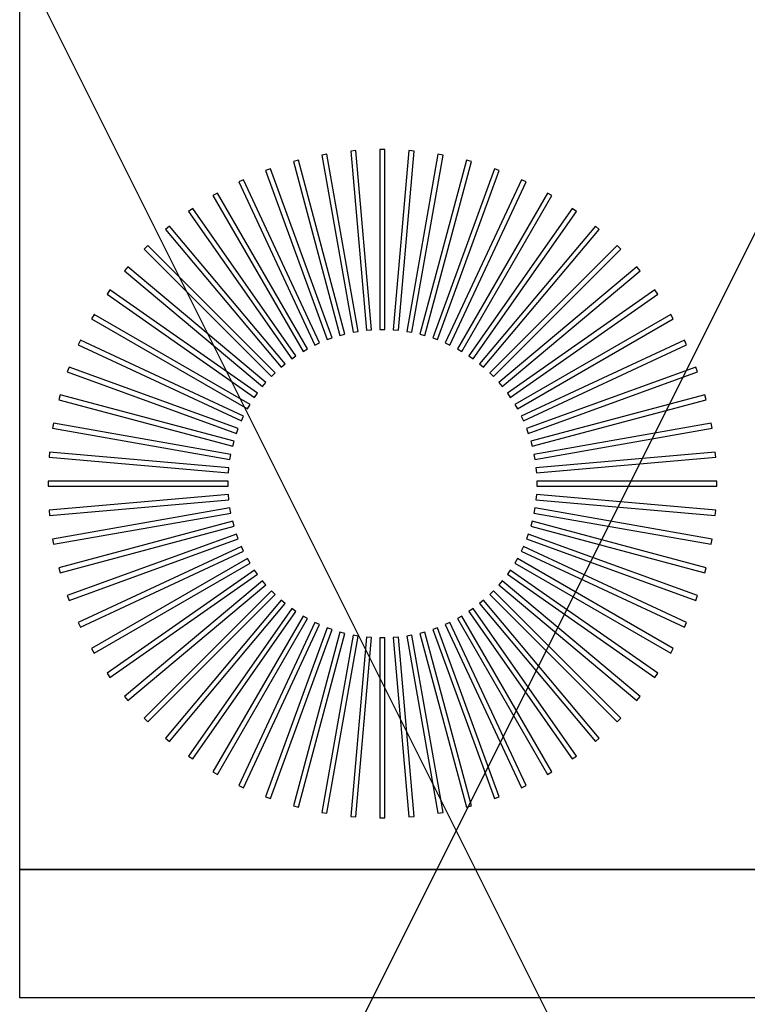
# Model space of a CAD drawing. Header units: millimetres. Extents: x -11575 to 52845, y -36266 to 23021.
# Tile 163 of 184: x 50505 to 50788, y 14214 to 14598. Entities that reach past the tile are written whole.
import ezdxf

# ---------------------------------------------------------------- set-up
doc = ezdxf.new("R2010")
doc.units = ezdxf.units.MM
doc.header["$MEASUREMENT"] = 0
doc.layers.add('GREY SCALE', color=9, linetype='Continuous', true_color=0x808080)
doc.layers.add('GREYSCALE', color=9, linetype='Continuous', lineweight=0, true_color=0x808080)

# ---------------------------------------------------------------- blocks, each defined once
blk = doc.blocks.new('FLOOR PLAN')
at = {"layer": 'GREYSCALE', "color": 0, "lineweight": -2, "ltscale": 125}
for p, q in [((20176.39, 15278.36), (21172.83, 13284.48)), ((20176.39, 13284.48), (21172.83, 15278.36))]:
    blk.add_line(p, q, dxfattribs=at)
at = {"layer": 'GREYSCALE', "color": 0, "lineweight": -2}
for p, q in [((20504.5, 14266.31), (20504.5, 14968.01)), ((20624.2, 14545.18), (20622.23, 14544.83)), ((20624.2, 14545.18, 902.48), (20622.23, 14544.83, 902.48)), ((20622.23, 14544.83), (20634.41, 14475.73)), ((20622.23, 14544.83, 902.48), (20634.41, 14475.73, 902.48)), ((20636.38, 14476.08), (20624.2, 14545.18)), ((20636.38, 14476.08, 902.48), (20624.2, 14545.18, 902.48)), ((20635.48, 14546.58), (20633.49, 14546.4)), ((20635.48, 14546.58, 902.48), (20633.49, 14546.4, 902.48)), ((20633.49, 14546.4), (20639.6, 14476.5)), ((20633.49, 14546.4, 902.48), (20639.6, 14476.5, 902.48)), ((20641.6, 14476.68), (20635.48, 14546.58)), ((20641.6, 14476.68, 902.48), (20635.48, 14546.58, 902.48)), ((20646.84, 14546.99), (20644.84, 14546.99)), ((20644.84, 14546.99), (20644.84, 14476.82)), ((20646.84, 14546.99, 902.48), (20644.84, 14546.99, 902.48)), ((20644.84, 14546.99, 902.48), (20644.84, 14476.82, 902.48)), ((20646.84, 14476.82), (20646.84, 14546.99)), ((20646.84, 14476.82, 902.48), (20646.84, 14546.99, 902.48)), ((20656.2, 14546.58), (20650.09, 14476.68)), ((20656.2, 14546.58, 902.48), (20650.09, 14476.68, 902.48)), ((20652.08, 14476.5), (20658.2, 14546.4)), ((20652.08, 14476.5, 902.48), (20658.2, 14546.4, 902.48)), ((20667.48, 14545.18), (20655.3, 14476.08)), ((20667.48, 14545.18, 902.48), (20655.3, 14476.08, 902.48)), ((20658.2, 14546.4), (20656.2, 14546.58)), ((20658.2, 14546.4, 902.48), (20656.2, 14546.58, 902.48)), ((20657.27, 14475.73), (20669.46, 14544.83)), ((20657.27, 14475.73, 902.48), (20669.46, 14544.83, 902.48)), ((20669.46, 14544.83), (20667.48, 14545.18)), ((20669.46, 14544.83, 902.48), (20667.48, 14545.18, 902.48)), ((20602.21, 14539.47), (20600.33, 14538.79)), ((20602.21, 14539.47, 902.48), (20600.33, 14538.79, 902.48)), ((20626.21, 14473.53), (20602.21, 14539.47)), ((20626.21, 14473.53, 902.48), (20602.21, 14539.47, 902.48)), ((20613.08, 14542.81), (20611.15, 14542.29)), ((20613.08, 14542.81, 902.48), (20611.15, 14542.29, 902.48)), ((20611.15, 14542.29), (20629.31, 14474.51)), ((20611.15, 14542.29, 902.48), (20629.31, 14474.51, 902.48)), ((20631.24, 14475.03), (20613.08, 14542.81)), ((20631.24, 14475.03, 902.48), (20613.08, 14542.81, 902.48)), ((20678.6, 14542.81), (20660.44, 14475.03)), ((20678.6, 14542.81, 902.48), (20660.44, 14475.03, 902.48)), ((20662.38, 14474.51), (20680.54, 14542.29)), ((20662.38, 14474.51, 902.48), (20680.54, 14542.29, 902.48)), ((20689.47, 14539.47), (20665.47, 14473.53)), ((20689.47, 14539.47, 902.48), (20665.47, 14473.53, 902.48)), ((20680.54, 14542.29), (20678.6, 14542.81)), ((20680.54, 14542.29, 902.48), (20678.6, 14542.81, 902.48)), ((20691.35, 14538.79), (20689.47, 14539.47)), ((20691.35, 14538.79, 902.48), (20689.47, 14539.47, 902.48)), ((20600.33, 14538.79), (20624.33, 14472.85)), ((20600.33, 14538.79, 902.48), (20624.33, 14472.85, 902.48)), ((20667.35, 14472.85), (20691.35, 14538.79)), ((20667.35, 14472.85, 902.48), (20691.35, 14538.79, 902.48)), ((20591.68, 14535.2), (20589.86, 14534.35)), ((20591.68, 14535.2, 902.48), (20589.86, 14534.35, 902.48)), ((20589.86, 14534.35), (20619.51, 14470.76)), ((20589.86, 14534.35, 902.48), (20619.51, 14470.76, 902.48)), ((20621.33, 14471.61), (20591.68, 14535.2)), ((20621.33, 14471.61, 902.48), (20591.68, 14535.2, 902.48)), ((20700.01, 14535.2), (20670.35, 14471.61)), ((20700.01, 14535.2, 902.48), (20670.35, 14471.61, 902.48)), ((20672.17, 14470.76), (20701.82, 14534.35)), ((20672.17, 14470.76, 902.48), (20701.82, 14534.35, 902.48)), ((20701.82, 14534.35), (20700.01, 14535.2)), ((20701.82, 14534.35, 902.48), (20700.01, 14535.2, 902.48)), ((20581.55, 14530.03), (20579.82, 14529.03)), ((20581.55, 14530.03, 902.48), (20579.82, 14529.03, 902.48)), ((20579.82, 14529.03), (20614.9, 14468.26)), ((20579.82, 14529.03, 902.48), (20614.9, 14468.26, 902.48)), ((20616.64, 14469.26), (20581.55, 14530.03)), ((20616.64, 14469.26, 902.48), (20581.55, 14530.03, 902.48)), ((20710.13, 14530.03), (20675.05, 14469.26)), ((20710.13, 14530.03, 902.48), (20675.05, 14469.26, 902.48)), ((20676.78, 14468.26), (20711.87, 14529.03)), ((20676.78, 14468.26, 902.48), (20711.87, 14529.03, 902.48)), ((20711.87, 14529.03), (20710.13, 14530.03)), ((20711.87, 14529.03, 902.48), (20710.13, 14530.03, 902.48)), ((20571.92, 14523.99), (20570.27, 14522.84)), ((20571.92, 14523.99, 902.48), (20570.27, 14522.84, 902.48)), ((20570.27, 14522.84), (20610.52, 14465.37)), ((20570.27, 14522.84, 902.48), (20610.52, 14465.37, 902.48)), ((20612.16, 14466.52), (20571.92, 14523.99)), ((20612.16, 14466.52, 902.48), (20571.92, 14523.99, 902.48)), ((20719.77, 14523.99), (20679.52, 14466.52)), ((20719.77, 14523.99, 902.48), (20679.52, 14466.52, 902.48)), ((20681.16, 14465.37), (20721.41, 14522.84)), ((20681.16, 14465.37, 902.48), (20721.41, 14522.84, 902.48)), ((20721.41, 14522.84), (20719.77, 14523.99)), ((20721.41, 14522.84, 902.48), (20719.77, 14523.99, 902.48)), ((20562.84, 14517.14), (20561.31, 14515.85)), ((20562.84, 14517.14, 902.48), (20561.31, 14515.85, 902.48)), ((20607.95, 14463.39), (20562.84, 14517.14)), ((20607.95, 14463.39, 902.48), (20562.84, 14517.14, 902.48)), ((20728.84, 14517.14), (20683.73, 14463.39)), ((20728.84, 14517.14, 902.48), (20683.73, 14463.39, 902.48)), ((20730.37, 14515.85), (20728.84, 14517.14)), ((20730.37, 14515.85, 902.48), (20728.84, 14517.14, 902.48)), ((20561.31, 14515.85), (20606.41, 14462.1)), ((20561.31, 14515.85, 902.48), (20606.41, 14462.1, 902.48)), ((20685.27, 14462.1), (20730.37, 14515.85)), ((20685.27, 14462.1, 902.48), (20730.37, 14515.85, 902.48)), ((20554.4, 14509.53), (20552.99, 14508.11)), ((20554.4, 14509.53, 902.48), (20552.99, 14508.11, 902.48)), ((20604.02, 14459.91), (20554.4, 14509.53)), ((20604.02, 14459.91, 902.48), (20554.4, 14509.53, 902.48)), ((20737.28, 14509.53), (20687.66, 14459.91)), ((20737.28, 14509.53, 902.48), (20687.66, 14459.91, 902.48)), ((20738.7, 14508.11), (20737.28, 14509.53)), ((20738.7, 14508.11, 902.48), (20737.28, 14509.53, 902.48)), ((20552.99, 14508.11), (20602.6, 14458.49)), ((20552.99, 14508.11, 902.48), (20602.6, 14458.49, 902.48)), ((20689.08, 14458.49), (20738.7, 14508.11)), ((20689.08, 14458.49, 902.48), (20738.7, 14508.11, 902.48)), ((20546.66, 14501.2), (20545.37, 14499.67)), ((20546.66, 14501.2, 902.48), (20545.37, 14499.67, 902.48)), ((20600.41, 14456.1), (20546.66, 14501.2)), ((20600.41, 14456.1, 902.48), (20546.66, 14501.2, 902.48)), ((20745.02, 14501.2), (20691.27, 14456.1)), ((20745.02, 14501.2, 902.48), (20691.27, 14456.1, 902.48)), ((20746.31, 14499.67), (20745.02, 14501.2)), ((20746.31, 14499.67, 902.48), (20745.02, 14501.2, 902.48)), ((20545.37, 14499.67), (20599.12, 14454.56)), ((20545.37, 14499.67, 902.48), (20599.12, 14454.56, 902.48)), ((20692.56, 14454.56), (20746.31, 14499.67)), ((20692.56, 14454.56, 902.48), (20746.31, 14499.67, 902.48)), ((20539.67, 14492.24), (20538.52, 14490.6)), ((20539.67, 14492.24, 902.48), (20538.52, 14490.6, 902.48)), ((20538.52, 14490.6), (20596, 14450.35)), ((20538.52, 14490.6, 902.48), (20596, 14450.35, 902.48)), ((20597.15, 14451.99), (20539.67, 14492.24)), ((20597.15, 14451.99, 902.48), (20539.67, 14492.24, 902.48)), ((20752.01, 14492.24), (20694.53, 14451.99)), ((20752.01, 14492.24, 902.48), (20694.53, 14451.99, 902.48)), ((20695.68, 14450.35), (20753.16, 14490.6)), ((20695.68, 14450.35, 902.48), (20753.16, 14490.6, 902.48)), ((20753.16, 14490.6), (20752.01, 14492.24)), ((20753.16, 14490.6, 902.48), (20752.01, 14492.24, 902.48)), ((20533.49, 14482.7), (20532.48, 14480.96)), ((20533.49, 14482.7, 902.48), (20532.48, 14480.96, 902.48)), ((20594.26, 14447.61), (20533.49, 14482.7)), ((20594.26, 14447.61, 902.48), (20533.49, 14482.7, 902.48)), ((20758.2, 14482.7), (20697.43, 14447.61)), ((20758.2, 14482.7, 902.48), (20697.43, 14447.61, 902.48)), ((20759.2, 14480.96), (20758.2, 14482.7)), ((20759.2, 14480.96, 902.48), (20758.2, 14482.7, 902.48)), ((20532.48, 14480.96), (20593.25, 14445.88)), ((20532.48, 14480.96, 902.48), (20593.25, 14445.88, 902.48)), ((20698.43, 14445.88), (20759.2, 14480.96)), ((20698.43, 14445.88, 902.48), (20759.2, 14480.96, 902.48)), ((20629.31, 14474.51), (20631.24, 14475.03)), ((20629.31, 14474.51, 902.48), (20631.24, 14475.03, 902.48)), ((20634.41, 14475.73), (20636.38, 14476.08)), ((20634.41, 14475.73, 902.48), (20636.38, 14476.08, 902.48)), ((20639.6, 14476.5), (20641.6, 14476.68)), ((20639.6, 14476.5, 902.48), (20641.6, 14476.68, 902.48)), ((20644.84, 14476.82), (20646.84, 14476.82)), ((20644.84, 14476.82, 902.48), (20646.84, 14476.82, 902.48)), ((20650.09, 14476.68), (20652.08, 14476.5)), ((20650.09, 14476.68, 902.48), (20652.08, 14476.5, 902.48)), ((20655.3, 14476.08), (20657.27, 14475.73)), ((20655.3, 14476.08, 902.48), (20657.27, 14475.73, 902.48)), ((20660.44, 14475.03), (20662.38, 14474.51)), ((20660.44, 14475.03, 902.48), (20662.38, 14474.51, 902.48)), ((20528.16, 14472.65), (20527.31, 14470.84)), ((20528.16, 14472.65, 902.48), (20527.31, 14470.84, 902.48)), ((20527.31, 14470.84), (20590.91, 14441.18)), ((20527.31, 14470.84, 902.48), (20590.91, 14441.18, 902.48)), ((20591.76, 14443), (20528.16, 14472.65)), ((20591.76, 14443, 902.48), (20528.16, 14472.65, 902.48)), ((20619.51, 14470.76), (20621.33, 14471.61)), ((20619.51, 14470.76, 902.48), (20621.33, 14471.61, 902.48)), ((20624.33, 14472.85), (20626.21, 14473.53)), ((20624.33, 14472.85, 902.48), (20626.21, 14473.53, 902.48)), ((20665.47, 14473.53), (20667.35, 14472.85)), ((20665.47, 14473.53, 902.48), (20667.35, 14472.85, 902.48)), ((20670.35, 14471.61), (20672.17, 14470.76)), ((20670.35, 14471.61, 902.48), (20672.17, 14470.76, 902.48)), ((20763.52, 14472.65), (20699.93, 14443)), ((20763.52, 14472.65, 902.48), (20699.93, 14443, 902.48)), ((20700.78, 14441.18), (20764.37, 14470.84)), ((20700.78, 14441.18, 902.48), (20764.37, 14470.84, 902.48)), ((20764.37, 14470.84), (20763.52, 14472.65)), ((20764.37, 14470.84, 902.48), (20763.52, 14472.65, 902.48)), ((20610.52, 14465.37), (20612.16, 14466.52)), ((20610.52, 14465.37, 902.48), (20612.16, 14466.52, 902.48)), ((20614.9, 14468.26), (20616.64, 14469.26)), ((20614.9, 14468.26, 902.48), (20616.64, 14469.26, 902.48)), ((20675.05, 14469.26), (20676.78, 14468.26)), ((20675.05, 14469.26, 902.48), (20676.78, 14468.26, 902.48)), ((20679.52, 14466.52), (20681.16, 14465.37)), ((20679.52, 14466.52, 902.48), (20681.16, 14465.37, 902.48)), ((20606.41, 14462.1), (20607.95, 14463.39)), ((20606.41, 14462.1, 902.48), (20607.95, 14463.39, 902.48)), ((20683.73, 14463.39), (20685.27, 14462.1)), ((20683.73, 14463.39, 902.48), (20685.27, 14462.1, 902.48)), ((20523.73, 14462.18), (20523.04, 14460.3)), ((20523.73, 14462.18, 902.48), (20523.04, 14460.3, 902.48)), ((20523.04, 14460.3), (20588.98, 14436.3)), ((20523.04, 14460.3, 902.48), (20588.98, 14436.3, 902.48)), ((20589.67, 14438.18), (20523.73, 14462.18)), ((20589.67, 14438.18, 902.48), (20523.73, 14462.18, 902.48)), ((20602.6, 14458.49), (20604.02, 14459.91)), ((20602.6, 14458.49, 902.48), (20604.02, 14459.91, 902.48)), ((20687.66, 14459.91), (20689.08, 14458.49)), ((20687.66, 14459.91, 902.48), (20689.08, 14458.49, 902.48)), ((20767.95, 14462.18), (20702.02, 14438.18)), ((20767.95, 14462.18, 902.48), (20702.02, 14438.18, 902.48)), ((20702.7, 14436.3), (20768.64, 14460.3)), ((20702.7, 14436.3, 902.48), (20768.64, 14460.3, 902.48)), ((20768.64, 14460.3), (20767.95, 14462.18)), ((20768.64, 14460.3, 902.48), (20767.95, 14462.18, 902.48)), ((20599.12, 14454.56), (20600.41, 14456.1)), ((20599.12, 14454.56, 902.48), (20600.41, 14456.1, 902.48)), ((20691.27, 14456.1), (20692.56, 14454.56)), ((20691.27, 14456.1, 902.48), (20692.56, 14454.56, 902.48)), ((20520.23, 14451.37), (20519.71, 14449.43)), ((20520.23, 14451.37, 902.48), (20519.71, 14449.43, 902.48)), ((20588.01, 14433.21), (20520.23, 14451.37)), ((20588.01, 14433.21, 902.48), (20520.23, 14451.37, 902.48)), ((20596, 14450.35), (20597.15, 14451.99)), ((20596, 14450.35, 902.48), (20597.15, 14451.99, 902.48)), ((20694.53, 14451.99), (20695.68, 14450.35)), ((20694.53, 14451.99, 902.48), (20695.68, 14450.35, 902.48)), ((20771.46, 14451.37), (20703.68, 14433.21)), ((20771.46, 14451.37, 902.48), (20703.68, 14433.21, 902.48)), ((20771.98, 14449.43), (20771.46, 14451.37)), ((20771.98, 14449.43, 902.48), (20771.46, 14451.37, 902.48)), ((20519.71, 14449.43), (20587.49, 14431.27)), ((20519.71, 14449.43, 902.48), (20587.49, 14431.27, 902.48)), ((20593.25, 14445.88), (20594.26, 14447.61)), ((20593.25, 14445.88, 902.48), (20594.26, 14447.61, 902.48)), ((20697.43, 14447.61), (20698.43, 14445.88)), ((20697.43, 14447.61, 902.48), (20698.43, 14445.88, 902.48)), ((20704.2, 14431.27), (20771.98, 14449.43)), ((20704.2, 14431.27, 902.48), (20771.98, 14449.43, 902.48)), ((20517.68, 14440.29), (20517.33, 14438.31)), ((20517.68, 14440.29, 902.48), (20517.33, 14438.31, 902.48)), ((20586.78, 14428.1), (20517.68, 14440.29)), ((20586.78, 14428.1, 902.48), (20517.68, 14440.29, 902.48)), ((20590.91, 14441.18), (20591.76, 14443)), ((20590.91, 14441.18, 902.48), (20591.76, 14443, 902.48)), ((20699.93, 14443), (20700.78, 14441.18)), ((20699.93, 14443, 902.48), (20700.78, 14441.18, 902.48)), ((20774, 14440.29), (20704.9, 14428.1)), ((20774, 14440.29, 902.48), (20704.9, 14428.1, 902.48)), ((20774.35, 14438.31), (20774, 14440.29)), ((20774.35, 14438.31, 902.48), (20774, 14440.29, 902.48)), ((20517.33, 14438.31), (20586.44, 14426.13)), ((20517.33, 14438.31, 902.48), (20586.44, 14426.13, 902.48)), ((20588.98, 14436.3), (20589.67, 14438.18)), ((20588.98, 14436.3, 902.48), (20589.67, 14438.18, 902.48)), ((20702.02, 14438.18), (20702.7, 14436.3)), ((20702.02, 14438.18, 902.48), (20702.7, 14436.3, 902.48)), ((20705.25, 14426.13), (20774.35, 14438.31)), ((20705.25, 14426.13, 902.48), (20774.35, 14438.31, 902.48)), ((20587.49, 14431.27), (20588.01, 14433.21)), ((20587.49, 14431.27, 902.48), (20588.01, 14433.21, 902.48)), ((20703.68, 14433.21), (20704.2, 14431.27)), ((20703.68, 14433.21, 902.48), (20704.2, 14431.27, 902.48)), ((20516.11, 14429.03), (20515.94, 14427.03)), ((20516.11, 14429.03, 902.48), (20515.94, 14427.03, 902.48)), ((20586.01, 14422.91), (20516.11, 14429.03)), ((20586.01, 14422.91, 902.48), (20516.11, 14429.03, 902.48)), ((20586.44, 14426.13), (20586.78, 14428.1)), ((20586.44, 14426.13, 902.48), (20586.78, 14428.1, 902.48)), ((20704.9, 14428.1), (20705.25, 14426.13)), ((20704.9, 14428.1, 902.48), (20705.25, 14426.13, 902.48)), ((20775.57, 14429.03), (20705.67, 14422.91)), ((20775.57, 14429.03, 902.48), (20705.67, 14422.91, 902.48)), ((20775.75, 14427.03), (20775.57, 14429.03)), ((20775.75, 14427.03, 902.48), (20775.57, 14429.03, 902.48)), ((20515.94, 14427.03), (20585.84, 14420.92)), ((20515.94, 14427.03, 902.48), (20585.84, 14420.92, 902.48)), ((20705.85, 14420.92), (20775.75, 14427.03)), ((20705.85, 14420.92, 902.48), (20775.75, 14427.03, 902.48)), ((20585.84, 14420.92), (20586.01, 14422.91)), ((20585.84, 14420.92, 902.48), (20586.01, 14422.91, 902.48)), ((20705.67, 14422.91), (20705.85, 14420.92)), ((20705.67, 14422.91, 902.48), (20705.85, 14420.92, 902.48)), ((20515.53, 14417.67), (20515.53, 14415.67)), ((20585.7, 14417.67), (20515.53, 14417.67)), ((20515.53, 14417.67, 902.48), (20515.53, 14415.67, 902.48)), ((20585.7, 14417.67, 902.48), (20515.53, 14417.67, 902.48)), ((20585.7, 14415.67), (20585.7, 14417.67)), ((20585.7, 14415.67, 902.48), (20585.7, 14417.67, 902.48)), ((20776.16, 14417.67), (20705.99, 14417.67)), ((20705.99, 14417.67), (20705.99, 14415.67)), ((20776.16, 14417.67, 902.48), (20705.99, 14417.67, 902.48)), ((20705.99, 14417.67, 902.48), (20705.99, 14415.67, 902.48)), ((20776.16, 14415.67), (20776.16, 14417.67)), ((20776.16, 14415.67, 902.48), (20776.16, 14417.67, 902.48)), ((20515.53, 14415.67), (20585.7, 14415.67)), ((20515.53, 14415.67, 902.48), (20585.7, 14415.67, 902.48)), ((20705.99, 14415.67), (20776.16, 14415.67)), ((20705.99, 14415.67, 902.48), (20776.16, 14415.67, 902.48)), ((20585.84, 14412.43), (20515.94, 14406.31)), ((20585.84, 14412.43, 902.48), (20515.94, 14406.31, 902.48)), ((20516.11, 14404.32), (20586.01, 14410.43)), ((20516.11, 14404.32, 902.48), (20586.01, 14410.43, 902.48)), ((20586.01, 14410.43), (20585.84, 14412.43)), ((20586.01, 14410.43, 902.48), (20585.84, 14412.43, 902.48)), ((20705.85, 14412.43), (20705.67, 14410.43)), ((20705.85, 14412.43, 902.48), (20705.67, 14410.43, 902.48)), ((20705.67, 14410.43), (20775.57, 14404.32)), ((20705.67, 14410.43, 902.48), (20775.57, 14404.32, 902.48)), ((20775.75, 14406.31), (20705.85, 14412.43)), ((20775.75, 14406.31, 902.48), (20705.85, 14412.43, 902.48)), ((20515.94, 14406.31), (20516.11, 14404.32)), ((20515.94, 14406.31, 902.48), (20516.11, 14404.32, 902.48)), ((20586.44, 14407.22), (20517.33, 14395.03)), ((20586.44, 14407.22, 902.48), (20517.33, 14395.03, 902.48)), ((20517.68, 14393.06), (20586.78, 14405.24)), ((20517.68, 14393.06, 902.48), (20586.78, 14405.24, 902.48)), ((20586.78, 14405.24), (20586.44, 14407.22)), ((20586.78, 14405.24, 902.48), (20586.44, 14407.22, 902.48)), ((20705.25, 14407.22), (20704.9, 14405.24)), ((20705.25, 14407.22, 902.48), (20704.9, 14405.24, 902.48)), ((20704.9, 14405.24), (20774, 14393.06)), ((20704.9, 14405.24, 902.48), (20774, 14393.06, 902.48)), ((20774.35, 14395.03), (20705.25, 14407.22)), ((20774.35, 14395.03, 902.48), (20705.25, 14407.22, 902.48)), ((20775.57, 14404.32), (20775.75, 14406.31)), ((20775.57, 14404.32, 902.48), (20775.75, 14406.31, 902.48)), ((20587.49, 14402.07), (20519.71, 14383.91)), ((20587.49, 14402.07, 902.48), (20519.71, 14383.91, 902.48)), ((20588.01, 14400.14), (20587.49, 14402.07)), ((20588.01, 14400.14, 902.48), (20587.49, 14402.07, 902.48)), ((20704.2, 14402.07), (20703.68, 14400.14)), ((20704.2, 14402.07, 902.48), (20703.68, 14400.14, 902.48)), ((20771.98, 14383.91), (20704.2, 14402.07)), ((20771.98, 14383.91, 902.48), (20704.2, 14402.07, 902.48)), ((20520.23, 14381.98), (20588.01, 14400.14)), ((20520.23, 14381.98, 902.48), (20588.01, 14400.14, 902.48)), ((20703.68, 14400.14), (20771.46, 14381.98)), ((20703.68, 14400.14, 902.48), (20771.46, 14381.98, 902.48)), ((20517.33, 14395.03), (20517.68, 14393.06)), ((20517.33, 14395.03, 902.48), (20517.68, 14393.06, 902.48)), ((20588.98, 14397.04), (20523.04, 14373.04)), ((20588.98, 14397.04, 902.48), (20523.04, 14373.04, 902.48)), ((20523.73, 14371.16), (20589.67, 14395.16)), ((20523.73, 14371.16, 902.48), (20589.67, 14395.16, 902.48)), ((20589.67, 14395.16), (20588.98, 14397.04)), ((20589.67, 14395.16, 902.48), (20588.98, 14397.04, 902.48)), ((20702.7, 14397.04), (20702.02, 14395.16)), ((20702.7, 14397.04, 902.48), (20702.02, 14395.16, 902.48)), ((20702.02, 14395.16), (20767.95, 14371.16)), ((20702.02, 14395.16, 902.48), (20767.95, 14371.16, 902.48)), ((20768.64, 14373.04), (20702.7, 14397.04)), ((20768.64, 14373.04, 902.48), (20702.7, 14397.04, 902.48)), ((20774, 14393.06), (20774.35, 14395.03)), ((20774, 14393.06, 902.48), (20774.35, 14395.03, 902.48)), ((20590.91, 14392.16), (20527.31, 14362.51)), ((20590.91, 14392.16, 902.48), (20527.31, 14362.51, 902.48)), ((20528.16, 14360.69), (20591.76, 14390.35)), ((20528.16, 14360.69, 902.48), (20591.76, 14390.35, 902.48)), ((20591.76, 14390.35), (20590.91, 14392.16)), ((20591.76, 14390.35, 902.48), (20590.91, 14392.16, 902.48)), ((20700.78, 14392.16), (20699.93, 14390.35)), ((20700.78, 14392.16, 902.48), (20699.93, 14390.35, 902.48)), ((20699.93, 14390.35), (20763.52, 14360.69)), ((20699.93, 14390.35, 902.48), (20763.52, 14360.69, 902.48)), ((20764.37, 14362.51), (20700.78, 14392.16)), ((20764.37, 14362.51, 902.48), (20700.78, 14392.16, 902.48)), ((20593.25, 14387.47), (20532.48, 14352.38)), ((20593.25, 14387.47, 902.48), (20532.48, 14352.38, 902.48)), ((20594.26, 14385.73), (20593.25, 14387.47)), ((20594.26, 14385.73, 902.48), (20593.25, 14387.47, 902.48)), ((20698.43, 14387.47), (20697.43, 14385.73)), ((20698.43, 14387.47, 902.48), (20697.43, 14385.73, 902.48)), ((20759.2, 14352.38), (20698.43, 14387.47)), ((20759.2, 14352.38, 902.48), (20698.43, 14387.47, 902.48)), ((20519.71, 14383.91), (20520.23, 14381.98)), ((20519.71, 14383.91, 902.48), (20520.23, 14381.98, 902.48)), ((20533.49, 14350.65), (20594.26, 14385.73)), ((20533.49, 14350.65, 902.48), (20594.26, 14385.73, 902.48)), ((20596, 14383), (20538.52, 14342.75)), ((20596, 14383, 902.48), (20538.52, 14342.75, 902.48)), ((20597.15, 14381.35), (20596, 14383)), ((20597.15, 14381.35, 902.48), (20596, 14383, 902.48)), ((20695.68, 14383), (20694.53, 14381.35)), ((20695.68, 14383, 902.48), (20694.53, 14381.35, 902.48)), ((20753.16, 14342.75), (20695.68, 14383)), ((20753.16, 14342.75, 902.48), (20695.68, 14383, 902.48)), ((20697.43, 14385.73), (20758.2, 14350.65)), ((20697.43, 14385.73, 902.48), (20758.2, 14350.65, 902.48)), ((20771.46, 14381.98), (20771.98, 14383.91)), ((20771.46, 14381.98, 902.48), (20771.98, 14383.91, 902.48)), ((20539.67, 14341.11), (20597.15, 14381.35)), ((20539.67, 14341.11, 902.48), (20597.15, 14381.35, 902.48)), ((20599.12, 14378.78), (20545.37, 14333.68)), ((20599.12, 14378.78, 902.48), (20545.37, 14333.68, 902.48)), ((20600.41, 14377.24), (20599.12, 14378.78)), ((20600.41, 14377.24, 902.48), (20599.12, 14378.78, 902.48)), ((20692.56, 14378.78), (20691.27, 14377.24)), ((20692.56, 14378.78, 902.48), (20691.27, 14377.24, 902.48)), ((20746.31, 14333.68), (20692.56, 14378.78)), ((20746.31, 14333.68, 902.48), (20692.56, 14378.78, 902.48)), ((20694.53, 14381.35), (20752.01, 14341.11)), ((20694.53, 14381.35, 902.48), (20752.01, 14341.11, 902.48)), ((20546.66, 14332.14), (20600.41, 14377.24)), ((20546.66, 14332.14, 902.48), (20600.41, 14377.24, 902.48)), ((20602.6, 14374.85), (20552.99, 14325.23)), ((20602.6, 14374.85, 902.48), (20552.99, 14325.23, 902.48)), ((20604.02, 14373.43), (20602.6, 14374.85)), ((20604.02, 14373.43, 902.48), (20602.6, 14374.85, 902.48)), ((20689.08, 14374.85), (20687.66, 14373.43)), ((20689.08, 14374.85, 902.48), (20687.66, 14373.43, 902.48)), ((20738.7, 14325.23), (20689.08, 14374.85)), ((20738.7, 14325.23, 902.48), (20689.08, 14374.85, 902.48)), ((20691.27, 14377.24), (20745.02, 14332.14)), ((20691.27, 14377.24, 902.48), (20745.02, 14332.14, 902.48)), ((20523.04, 14373.04), (20523.73, 14371.16)), ((20523.04, 14373.04, 902.48), (20523.73, 14371.16, 902.48)), ((20554.4, 14323.82), (20604.02, 14373.43)), ((20554.4, 14323.82, 902.48), (20604.02, 14373.43, 902.48)), ((20606.41, 14371.24), (20561.31, 14317.49)), ((20606.41, 14371.24, 902.48), (20561.31, 14317.49, 902.48)), ((20607.95, 14369.95), (20606.41, 14371.24)), ((20607.95, 14369.95, 902.48), (20606.41, 14371.24, 902.48)), ((20685.27, 14371.24), (20683.73, 14369.95)), ((20685.27, 14371.24, 902.48), (20683.73, 14369.95, 902.48)), ((20730.37, 14317.49), (20685.27, 14371.24)), ((20730.37, 14317.49, 902.48), (20685.27, 14371.24, 902.48)), ((20687.66, 14373.43), (20737.28, 14323.82)), ((20687.66, 14373.43, 902.48), (20737.28, 14323.82, 902.48)), ((20767.95, 14371.16), (20768.64, 14373.04)), ((20767.95, 14371.16, 902.48), (20768.64, 14373.04, 902.48)), ((20562.84, 14316.2), (20607.95, 14369.95)), ((20562.84, 14316.2, 902.48), (20607.95, 14369.95, 902.48)), ((20610.52, 14367.98), (20570.27, 14310.5)), ((20610.52, 14367.98, 902.48), (20570.27, 14310.5, 902.48)), ((20571.92, 14309.35), (20612.16, 14366.83)), ((20571.92, 14309.35, 902.48), (20612.16, 14366.83, 902.48)), ((20612.16, 14366.83), (20610.52, 14367.98)), ((20612.16, 14366.83, 902.48), (20610.52, 14367.98, 902.48)), ((20681.16, 14367.98), (20679.52, 14366.83)), ((20681.16, 14367.98, 902.48), (20679.52, 14366.83, 902.48)), ((20679.52, 14366.83), (20719.77, 14309.35)), ((20679.52, 14366.83, 902.48), (20719.77, 14309.35, 902.48)), ((20721.41, 14310.5), (20681.16, 14367.98)), ((20721.41, 14310.5, 902.48), (20681.16, 14367.98, 902.48)), ((20683.73, 14369.95), (20728.84, 14316.2)), ((20683.73, 14369.95, 902.48), (20728.84, 14316.2, 902.48)), ((20614.9, 14365.09), (20579.82, 14304.32)), ((20614.9, 14365.09, 902.48), (20579.82, 14304.32, 902.48)), ((20581.55, 14303.31), (20616.64, 14364.08)), ((20581.55, 14303.31, 902.48), (20616.64, 14364.08, 902.48)), ((20616.64, 14364.08), (20614.9, 14365.09)), ((20616.64, 14364.08, 902.48), (20614.9, 14365.09, 902.48)), ((20676.78, 14365.09), (20675.05, 14364.08)), ((20676.78, 14365.09, 902.48), (20675.05, 14364.08, 902.48)), ((20675.05, 14364.08), (20710.13, 14303.31)), ((20675.05, 14364.08, 902.48), (20710.13, 14303.31, 902.48)), ((20711.87, 14304.32), (20676.78, 14365.09)), ((20711.87, 14304.32, 902.48), (20676.78, 14365.09, 902.48)), ((20527.31, 14362.51), (20528.16, 14360.69)), ((20527.31, 14362.51, 902.48), (20528.16, 14360.69, 902.48)), ((20619.51, 14362.59), (20589.86, 14298.99)), ((20619.51, 14362.59, 902.48), (20589.86, 14298.99, 902.48)), ((20591.68, 14298.14), (20621.33, 14361.74)), ((20591.68, 14298.14, 902.48), (20621.33, 14361.74, 902.48)), ((20624.33, 14360.5), (20600.33, 14294.56)), ((20624.33, 14360.5, 902.48), (20600.33, 14294.56, 902.48)), ((20602.21, 14293.87), (20626.21, 14359.81)), ((20602.21, 14293.87, 902.48), (20626.21, 14359.81, 902.48)), ((20621.33, 14361.74), (20619.51, 14362.59)), ((20621.33, 14361.74, 902.48), (20619.51, 14362.59, 902.48)), ((20626.21, 14359.81), (20624.33, 14360.5)), ((20626.21, 14359.81, 902.48), (20624.33, 14360.5, 902.48)), ((20667.35, 14360.5), (20665.47, 14359.81)), ((20667.35, 14360.5, 902.48), (20665.47, 14359.81, 902.48)), ((20665.47, 14359.81), (20689.47, 14293.87)), ((20665.47, 14359.81, 902.48), (20689.47, 14293.87, 902.48)), ((20691.35, 14294.56), (20667.35, 14360.5)), ((20691.35, 14294.56, 902.48), (20667.35, 14360.5, 902.48)), ((20672.17, 14362.59), (20670.35, 14361.74)), ((20672.17, 14362.59, 902.48), (20670.35, 14361.74, 902.48)), ((20670.35, 14361.74), (20700.01, 14298.14)), ((20670.35, 14361.74, 902.48), (20700.01, 14298.14, 902.48)), ((20701.82, 14298.99), (20672.17, 14362.59)), ((20701.82, 14298.99, 902.48), (20672.17, 14362.59, 902.48)), ((20763.52, 14360.69), (20764.37, 14362.51)), ((20763.52, 14360.69, 902.48), (20764.37, 14362.51, 902.48)), ((20629.31, 14358.84), (20611.15, 14291.06)), ((20629.31, 14358.84, 902.48), (20611.15, 14291.06, 902.48)), ((20613.08, 14290.54), (20631.24, 14358.32)), ((20613.08, 14290.54, 902.48), (20631.24, 14358.32, 902.48)), ((20634.41, 14357.61), (20622.23, 14288.51)), ((20634.41, 14357.61, 902.48), (20622.23, 14288.51, 902.48)), ((20624.2, 14288.16), (20636.38, 14357.27)), ((20624.2, 14288.16, 902.48), (20636.38, 14357.27, 902.48)), ((20631.24, 14358.32), (20629.31, 14358.84)), ((20631.24, 14358.32, 902.48), (20629.31, 14358.84, 902.48)), ((20639.6, 14356.84), (20633.49, 14286.94)), ((20639.6, 14356.84, 902.48), (20633.49, 14286.94, 902.48)), ((20636.38, 14357.27), (20634.41, 14357.61)), ((20636.38, 14357.27, 902.48), (20634.41, 14357.61, 902.48)), ((20635.48, 14286.77), (20641.6, 14356.67)), ((20635.48, 14286.77, 902.48), (20641.6, 14356.67, 902.48)), ((20641.6, 14356.67), (20639.6, 14356.84)), ((20641.6, 14356.67, 902.48), (20639.6, 14356.84, 902.48)), ((20646.84, 14356.53), (20644.84, 14356.53)), ((20644.84, 14356.53), (20644.84, 14286.36)), ((20646.84, 14356.53, 902.48), (20644.84, 14356.53, 902.48)), ((20644.84, 14356.53, 902.48), (20644.84, 14286.36, 902.48)), ((20646.84, 14286.36), (20646.84, 14356.53)), ((20646.84, 14286.36, 902.48), (20646.84, 14356.53, 902.48)), ((20652.08, 14356.84), (20650.09, 14356.67)), ((20652.08, 14356.84, 902.48), (20650.09, 14356.67, 902.48)), ((20650.09, 14356.67), (20656.2, 14286.77)), ((20650.09, 14356.67, 902.48), (20656.2, 14286.77, 902.48)), ((20658.2, 14286.94), (20652.08, 14356.84)), ((20658.2, 14286.94, 902.48), (20652.08, 14356.84, 902.48)), ((20657.27, 14357.61), (20655.3, 14357.27)), ((20657.27, 14357.61, 902.48), (20655.3, 14357.27, 902.48)), ((20655.3, 14357.27), (20667.48, 14288.16)), ((20655.3, 14357.27, 902.48), (20667.48, 14288.16, 902.48)), ((20669.46, 14288.51), (20657.27, 14357.61)), ((20669.46, 14288.51, 902.48), (20657.27, 14357.61, 902.48)), ((20662.38, 14358.84), (20660.44, 14358.32)), ((20662.38, 14358.84, 902.48), (20660.44, 14358.32, 902.48)), ((20660.44, 14358.32), (20678.6, 14290.54)), ((20660.44, 14358.32, 902.48), (20678.6, 14290.54, 902.48)), ((20680.54, 14291.06), (20662.38, 14358.84)), ((20680.54, 14291.06, 902.48), (20662.38, 14358.84, 902.48)), ((20532.48, 14352.38), (20533.49, 14350.65)), ((20532.48, 14352.38, 902.48), (20533.49, 14350.65, 902.48)), ((20758.2, 14350.65), (20759.2, 14352.38)), ((20758.2, 14350.65, 902.48), (20759.2, 14352.38, 902.48)), ((20538.52, 14342.75), (20539.67, 14341.11)), ((20538.52, 14342.75, 902.48), (20539.67, 14341.11, 902.48)), ((20752.01, 14341.11), (20753.16, 14342.75)), ((20752.01, 14341.11, 902.48), (20753.16, 14342.75, 902.48)), ((20545.37, 14333.68), (20546.66, 14332.14)), ((20545.37, 14333.68, 902.48), (20546.66, 14332.14, 902.48)), ((20745.02, 14332.14), (20746.31, 14333.68)), ((20745.02, 14332.14, 902.48), (20746.31, 14333.68, 902.48)), ((20552.99, 14325.23), (20554.4, 14323.82)), ((20552.99, 14325.23, 902.48), (20554.4, 14323.82, 902.48)), ((20737.28, 14323.82), (20738.7, 14325.23)), ((20737.28, 14323.82, 902.48), (20738.7, 14325.23, 902.48)), ((20561.31, 14317.49), (20562.84, 14316.2)), ((20561.31, 14317.49, 902.48), (20562.84, 14316.2, 902.48)), ((20728.84, 14316.2), (20730.37, 14317.49)), ((20728.84, 14316.2, 902.48), (20730.37, 14317.49, 902.48)), ((20570.27, 14310.5), (20571.92, 14309.35)), ((20570.27, 14310.5, 902.48), (20571.92, 14309.35, 902.48)), ((20719.77, 14309.35), (20721.41, 14310.5)), ((20719.77, 14309.35, 902.48), (20721.41, 14310.5, 902.48)), ((20579.82, 14304.32), (20581.55, 14303.31)), ((20579.82, 14304.32, 902.48), (20581.55, 14303.31, 902.48)), ((20710.13, 14303.31), (20711.87, 14304.32)), ((20710.13, 14303.31, 902.48), (20711.87, 14304.32, 902.48)), ((20589.86, 14298.99), (20591.68, 14298.14)), ((20589.86, 14298.99, 902.48), (20591.68, 14298.14, 902.48)), ((20700.01, 14298.14), (20701.82, 14298.99)), ((20700.01, 14298.14, 902.48), (20701.82, 14298.99, 902.48)), ((20600.33, 14294.56), (20602.21, 14293.87)), ((20600.33, 14294.56, 902.48), (20602.21, 14293.87, 902.48)), ((20689.47, 14293.87), (20691.35, 14294.56)), ((20689.47, 14293.87, 902.48), (20691.35, 14294.56, 902.48)), ((20611.15, 14291.06), (20613.08, 14290.54)), ((20611.15, 14291.06, 902.48), (20613.08, 14290.54, 902.48)), ((20678.6, 14290.54), (20680.54, 14291.06)), ((20678.6, 14290.54, 902.48), (20680.54, 14291.06, 902.48)), ((20622.23, 14288.51), (20624.2, 14288.16)), ((20622.23, 14288.51, 902.48), (20624.2, 14288.16, 902.48)), ((20633.49, 14286.94), (20635.48, 14286.77)), ((20633.49, 14286.94, 902.48), (20635.48, 14286.77, 902.48)), ((20644.84, 14286.36), (20646.84, 14286.36)), ((20644.84, 14286.36, 902.48), (20646.84, 14286.36, 902.48)), ((20656.2, 14286.77), (20658.2, 14286.94)), ((20656.2, 14286.77, 902.48), (20658.2, 14286.94, 902.48)), ((20667.48, 14288.16), (20669.46, 14288.51)), ((20667.48, 14288.16, 902.48), (20669.46, 14288.51, 902.48)), ((21074.88, 14266.31), (20504.5, 14266.31))]:
    blk.add_line(p, q, dxfattribs=at)
blk.add_3dface([(21074.88, 14968.01, 902.18), (21074.88, 14266.31, 902.18), (20504.5, 14266.31, 902.18), (20504.5, 14968.01, 902.18)], dxfattribs=at)
at = {"layer": 'GREYSCALE', "color": 0, "lineweight": -2, "ltscale": 0.25, "invisible_edges": 4}
blk.add_3dface([(20504.5, 14216.19, 902.18), (20504.5, 14266.31, 902.18), (21074.88, 14266.31, 902.18), (21080.39, 14216.19, 902.18)], dxfattribs=at)

msp = doc.modelspace()

# ---------------------------------------------------------------- block references
at = {"layer": 'GREY SCALE'}
msp.add_blockref('FLOOR PLAN', (30000, 0), dxfattribs=at)

doc.saveas('drawing.dxf')
